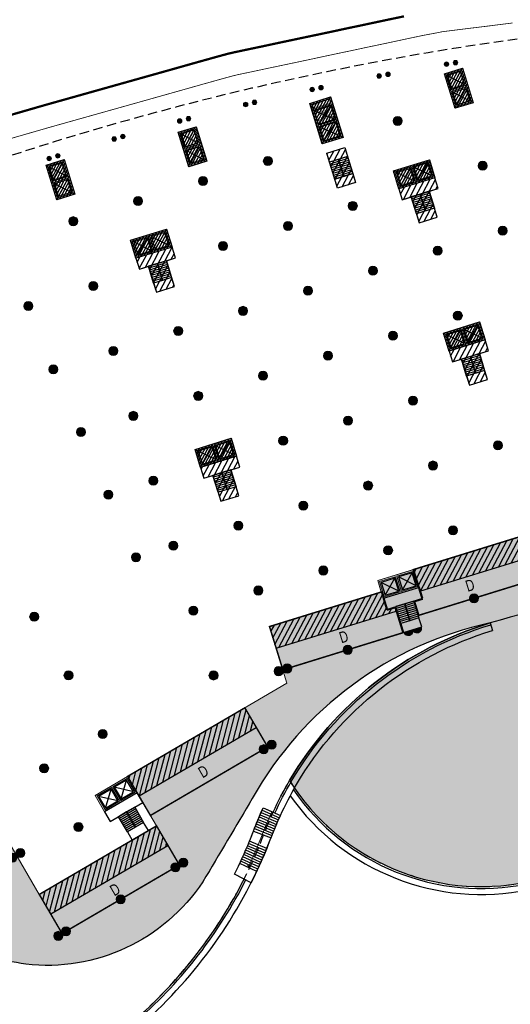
# Model space of a CAD drawing. Header units: millimetres. Extents: x -1402 to -179, y -280 to 6164.
# Tile 71 of 212: x -680 to -615, y 1524 to 1654. Entities that reach past the tile are written whole.
import ezdxf

# ---------------------------------------------------------------- set-up
doc = ezdxf.new("R2010")
doc.units = ezdxf.units.MM
for name, pattern in [('AJN-Limite', [1.25, 0.5, -0.25, 0, -0.25, 0, -0.25]), ('AJN-Projection', [0.375, 0.25, -0.125]), ('DASH', [0.35, 0.25, -0.1])]:
    doc.linetypes.add(name, pattern=pattern)
doc.layers.get('0').update_dxf_attribs({"linetype": 'CONTINUOUS'})
for name, color, linetype, lineweight in [('AJN-2-POT 120', 2, 'CONTINUOUS', 20), ('AJN-2-POT 60', 2, 'CONTINUOUS', 20), ('AJN-2-SBT-C', 2, 'CONTINUOUS', 20), ('AJN-5-ASC-C', 230, 'CONTINUOUS', 30), ('AJN-7-500-A', 10, 'CONTINUOUS', 18), ('AJN-8-252-H', 252, 'CONTINUOUS', 20), ('GEO-1-LIM-V', 10, 'AJN-Limite', 25)]:
    doc.layers.add(name, color=color, linetype=linetype, lineweight=lineweight)
for name, color, linetype, true_color in [('AJN-2-SBT-H', 7, 'CONTINUOUS', 0x6e6e6e), ('AJN-9-SRF-MARINHORIZON-CIRCULATION 50 %', 7, 'CONTINUOUS', 0xff80ff), ('AJN-9-SRF-MARINHORIZON-CIRUCLATION 100 %', 7, 'CONTINUOUS', 0xd100d1), ('AJN-9-SRF-MARINHORIZON-HOUSING DUPLEX', 7, 'CONTINUOUS', 0x96cd7e)]:
    doc.layers.add(name, color=color, linetype=linetype, true_color=true_color)
for name, color, linetype in [('AJN-2-SBT-P', 251, 'AJN-Projection'), ('AJN-2-SBT-V', 51, 'CONTINUOUS'), ('AJN-8-251-H', 251, 'CONTINUOUS'), ('AJN-8-254-H', 254, 'CONTINUOUS')]:
    doc.layers.add(name, color=color, linetype=linetype)
doc.layers.add('AJN-6-Etang', color=7, linetype='CONTINUOUS', lineweight=15, true_color=0x46a499)
doc.styles.get("Standard").update_dxf_attribs({"font": 'rs.shx', "bigfont": 'hztxt.shx'})

# ---------------------------------------------------------------- blocks, each defined once
blk = doc.blocks.new('ESCALIER COURBE')
at = {"layer": 'AJN-8-251-H', "linetype": 'Continuous'}
for p, q in [((-2.09, 1.41), (-0.2, -0.23)), ((-1.87, 1.66), (0.01, 0.01)), ((-3.17, 0.14), (-1.25, -1.46)), ((-2.96, 0.39), (-1.04, -1.21)), ((-2.74, 0.65), (-0.83, -0.97)), ((-2.53, 0.9), (-0.62, -0.72)), ((-2.31, 1.15), (-0.42, -0.48)), ((-4.01, -0.9), (-2.06, -2.46)), ((-3.8, -0.64), (-1.86, -2.21)), ((-3.59, -0.38), (-1.66, -1.96)), ((-3.38, -0.12), (-1.45, -1.71)), ((-3.42, -4.15), (-5.33, -2.54)), ((-3.21, -3.9), (-5.13, -2.3)), ((-2.99, -3.64), (-4.92, -2.05)), ((-4.51, -5.41), (-6.37, -3.75)), ((-4.29, -5.16), (-6.16, -3.51)), ((-4.07, -4.91), (-5.95, -3.27)), ((-3.85, -4.66), (-5.74, -3.03)), ((-3.63, -4.41), (-5.54, -2.78)), ((-5.17, -6.15), (-7.02, -4.46)), ((-4.95, -5.9), (-6.8, -4.22)), ((-4.73, -5.66), (-6.59, -3.99)), ((-6.31, -7.36), (-8.11, -5.62))]:
    blk.add_line(p, q, dxfattribs=at)
at = {"layer": 'AJN-8-251-H', "linetype": 'Continuous', "flags": 128}
for points in [[(-4.01, -0.9, -0.010909), (-1.87, 1.66)], [(-2.06, -2.46, -0.010871), (0, 0, -0.000061), (0.01, 0.01)]]:
    blk.add_lwpolyline(points, format="xyb", dxfattribs=at)
at = {"layer": 'AJN-8-251-H', "linetype": 'Continuous'}
for points in [[(-8.11, -5.62, 0.019637), (-4.92, -2.05, -0.004816), (-4.01, -0.9, -0.004816)], [(-6.31, -7.36, 0.019803), (-2.97, -3.61, -0.004953), (-2.06, -2.46, -0.004953)]]:
    blk.add_lwpolyline(points, format="xyb", dxfattribs=at)
at = {"layer": 'AJN-8-252-H', "flags": 128}
blk.add_lwpolyline([(-6.09, -5.3, 0.013174), (-3.94, -2.83, -0.015794), (-0.93, 0.83)], format="xyb", dxfattribs=at)
blk.add_lwpolyline([(-5.72, -5.17), (-6.09, -5.3), (-6.02, -4.91)], dxfattribs=at)
blk = doc.blocks.new('1.20diam')
at = {"layer": 'AJN-2-SBT-H'}
h = blk.add_hatch(color=256, dxfattribs=at)
h.dxf.hatch_style = 1
edge = h.paths.add_edge_path()
edge.add_arc((0, 0), 0.6, 0, 360)
at = {"layer": 'AJN-2-POT 120', "linetype": 'Continuous'}
blk.add_circle((0, 0), 0.6, dxfattribs=at)
blk = doc.blocks.new('0.60diam')
at = {"layer": 'AJN-2-SBT-H'}
h = blk.add_hatch(color=256, dxfattribs=at)
h.dxf.hatch_style = 1
edge = h.paths.add_edge_path()
edge.add_arc((0, 0), 0.3, 0, 360)
at = {"layer": 'AJN-2-POT 60', "linetype": 'Continuous'}
blk.add_circle((0, 0), 0.3, dxfattribs=at)
blk = doc.blocks.new('POT 2X0.6')
at = {"layer": 'AJN-2-POT 60'}
for p in [(-0.6, 0), (-0.6, 0), (0.6, 0), (0.6, 0)]:
    blk.add_blockref('0.60diam', p, dxfattribs=at)
blk = doc.blocks.new('A$C46E24FA1')
at = {"layer": 'AJN-2-SBT-V', "linetype": 'Continuous'}
for p, q in [((0, 2.34), (1.25, 2.34)), ((0, 0), (0, 2.34)), ((0, 2.08), (1.25, 2.08)), ((0, 1.82), (1.25, 1.82)), ((0, 1.56), (1.25, 1.56)), ((1.25, 2.34), (1.25, 0)), ((0, 1.3), (1.25, 1.3)), ((0, 1.04), (1.25, 1.04)), ((0, 0.78), (1.25, 0.78)), ((0, 0.52), (1.25, 0.52)), ((0, 0.26), (1.25, 0.26)), ((0, 0), (1.25, 0))]:
    blk.add_line(p, q, dxfattribs=at)
blk = doc.blocks.new('A$C0264420A')
at = {"layer": 'AJN-9-SRF-MARINHORIZON-CIRCULATION 50 %'}
h = blk.add_hatch(dxfattribs=at)
h.set_pattern_fill('ANSI31', color=256, scale=0.2)
h.set_pattern_definition([(45, (501.2277, -440.6539), (-0.4490128, 0.4490128), [])])
h.paths.add_polyline_path([(-1.25, 4.84), (1.25, 4.84), (1.25, 0), (-1.25, 0)])
at = {"layer": 'AJN-2-SBT-V', "flags": 128}
for points in [[(-1.25, 3.59), (-1.25, 4.84), (1.25, 4.84), (1.25, 3.59), (-1.25, 3.59)], [(-1.25, 0), (-1.25, 1.25), (1.25, 1.25), (1.25, 0), (-1.25, 0)]]:
    blk.add_lwpolyline(points, dxfattribs=at)
at = {"layer": 'AJN-9-SRF-MARINHORIZON-CIRCULATION 50 %'}
blk.add_lwpolyline([(-1.25, 4.84), (1.25, 4.84), (1.25, 0), (-1.25, 0)], close=True, dxfattribs=at)
at = {"linetype": 'Continuous', "rotation": 180}
for p in [(0, 3.59), (1.25, 3.59)]:
    blk.add_blockref('A$C46E24FA1', p, dxfattribs=at)
blk = doc.blocks.new('A$C63A44B90')
at = {"layer": 'AJN-2-SBT-H'}
h = blk.add_hatch(color=256, dxfattribs=at)
h.dxf.hatch_style = 1
h.paths.add_polyline_path([(-1.45, 0), (1.45, 0), (1.45, 5.6), (-1.45, 5.6)])
h.paths.add_polyline_path([(-1.25, 4.8), (1.25, 4.8), (1.25, 5.4), (-1.25, 5.4)], flags=16)
h.paths.add_polyline_path([(1.25, 4.6), (1.25, 2.5), (-1.25, 2.5), (-1.25, 4.6)], flags=16)
h.paths.add_polyline_path([(1.15, 4.5), (1.15, 2.6), (-1.15, 2.6), (-1.15, 4.5)], flags=0)
h.paths.add_polyline_path([(1.25, 2.3), (1.25, 0.2), (-1.25, 0.2), (-1.25, 2.3)], flags=16)
h.paths.add_polyline_path([(1.15, 2.2), (1.15, 0.3), (-1.15, 0.3), (-1.15, 2.2)], flags=0)
h.paths.add_polyline_path([(-0.93, 2.6), (0.92, 2.6), (0.92, 4.5), (-0.93, 4.5)], flags=8)
at = {"layer": 'AJN-9-SRF-MARINHORIZON-CIRUCLATION 100 %'}
h = blk.add_hatch(dxfattribs=at)
h.set_pattern_fill('ANSI31', color=256, scale=0.1, angle=342.8337)
h.set_pattern_definition([(45, (4295.468, -2573.9734), (-0.224506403, 0.224506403), [])])
h.paths.add_polyline_path([(1.45, 0), (1.45, 5.6), (-1.45, 5.6), (-1.45, 0)])
at = {"layer": 'AJN-2-SBT-C', "flags": 128}
for points in [[(-1.45, 0), (1.45, 0), (1.45, 5.6), (-1.45, 5.6)], [(-1.25, 5.4), (1.25, 5.4), (1.25, 4.8), (-1.25, 4.8)], [(1.25, 2.5), (-1.25, 2.5), (-1.25, 4.6), (1.25, 4.6)], [(-1.25, 0.2), (-1.25, 2.3), (1.25, 2.3), (1.25, 0.2)]]:
    blk.add_lwpolyline(points, close=True, dxfattribs=at)
at = {"layer": 'AJN-5-ASC-C'}
for p, q in [((1.15, 4.5), (-1.15, 2.6)), ((-1.15, 4.5), (1.15, 2.6)), ((1.15, 0.3), (-1.15, 2.2)), ((-1.15, 0.3), (1.15, 2.2))]:
    blk.add_line(p, q, dxfattribs=at)
at = {"layer": 'AJN-5-ASC-C', "flags": 128}
for points in [[(1.15, 4.5), (1.15, 2.6), (-1.15, 2.6), (-1.15, 4.5)], [(1.15, 0.3), (1.15, 2.2), (-1.15, 2.2), (-1.15, 0.3)]]:
    blk.add_lwpolyline(points, close=True, dxfattribs=at)
at = {"layer": 'AJN-8-251-H', "flags": 128}
blk.add_lwpolyline([(1.25, 5.4), (-1.15, 5.3), (-1.25, 4.8)], dxfattribs=at)
at = {"layer": 'AJN-9-SRF-MARINHORIZON-CIRUCLATION 100 %'}
blk.add_lwpolyline([(-1.45, 5.6), (1.45, 5.6), (1.45, 0), (-1.45, 0)], close=True, dxfattribs=at)
at = {"layer": 'AJN-7-500-A', "insert": (0, 3.55), "char_height": 0.5, "attachment_point": 5}
blk.add_mtext_dynamic_manual_height_columns('{\\fSwis721 LtCn BT|b0|i0|c0|p34;FIRE\\PFITING}', width=11.105, gutter_width=35.69, heights=[0], dxfattribs=at)
blk = doc.blocks.new('A$C122A62CA')
at = {"layer": 'AJN-2-SBT-H'}
h = blk.add_hatch(color=256, dxfattribs=at)
h.dxf.hatch_style = 1
h.paths.add_polyline_path([(-1.25, -4.8), (1.25, -4.8), (1.25, 0), (-1.25, 0)])
h.paths.add_polyline_path([(1.05, -4.6), (1.05, -2.5), (-1.05, -2.5), (-1.05, -4.6)], flags=16)
h.paths.add_polyline_path([(1.05, -2.3), (-1.05, -2.3), (-1.05, -0.2), (1.05, -0.2)], flags=16)
at = {"layer": 'AJN-9-SRF-MARINHORIZON-CIRUCLATION 100 %'}
h = blk.add_hatch(dxfattribs=at)
h.set_pattern_fill('ANSI31', color=256, scale=0.1, angle=342.8337)
h.set_pattern_definition([(45, (4295.668, -2579.5734), (-0.224506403, 0.224506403), [])])
h.paths.add_polyline_path([(1.25, -4.8), (1.25, 0), (-1.25, 0), (-1.25, -4.8)])
at = {"layer": 'AJN-2-SBT-C', "flags": 128}
for points in [[(-1.25, 0), (1.25, 0), (1.25, -4.8), (-1.25, -4.8)], [(-1.05, -0.2), (-1.05, -2.3), (1.05, -2.3), (1.05, -0.2)], [(1.05, -4.6), (1.05, -2.5), (-1.05, -2.5), (-1.05, -4.6)]]:
    blk.add_lwpolyline(points, close=True, dxfattribs=at)
at = {"layer": 'AJN-5-ASC-C'}
for p, q in [((-0.9, -0.35), (0.9, -2.15)), ((-0.9, -2.15), (0.9, -0.35)), ((-0.9, -4.45), (0.9, -2.65)), ((-0.9, -2.65), (0.9, -4.45))]:
    blk.add_line(p, q, dxfattribs=at)
for points in [[(-0.9, -0.35), (-0.9, -2.15), (0.9, -2.15), (0.9, -0.35)], [(-0.9, -4.45), (-0.9, -2.65), (0.9, -2.65), (0.9, -4.45)]]:
    blk.add_lwpolyline(points, close=True, dxfattribs=at)
at = {"layer": 'AJN-9-SRF-MARINHORIZON-CIRUCLATION 100 %'}
blk.add_lwpolyline([(-1.25, 0), (1.25, 0), (1.25, -4.8), (-1.25, -4.8)], close=True, dxfattribs=at)
blk = doc.blocks.new('A$C74AA591F')
at = {"layer": 'AJN-2-SBT-H'}
h = blk.add_hatch(color=256, dxfattribs=at)
h.dxf.hatch_style = 1
h.paths.add_polyline_path([(-1.8, -2.5), (-1.8, -2.3), (-2.3, -2.3), (-2.3, -0.2), (-0.1, -0.2), (-0.1, -2.3), (-0.6, -2.3), (-0.6, -2.5), (0.6, -2.5), (0.6, -2.3), (0.1, -2.3), (0.1, -0.2), (2.3, -0.2), (2.3, -2.3), (1.8, -2.3), (1.8, -2.5), (2.5, -2.5), (2.5, 0), (-2.5, 0), (-2.5, -2.5)])
at = {"layer": 'AJN-9-SRF-MARINHORIZON-CIRCULATION 50 %'}
h = blk.add_hatch(dxfattribs=at)
h.set_pattern_fill('ANSI31', color=256, scale=0.2, angle=342.8337)
h.set_pattern_definition([(45, (4351.08515, -2587.4034), (-0.44901281, 0.44901281), [])])
h.paths.add_polyline_path([(1.25, -4), (2.5, -4), (2.5, -2.5), (-2.5, -2.5), (-2.5, -4), (-1.25, -4), (-1.25, -7.59), (1.25, -7.59)])
at = {"layer": 'AJN-9-SRF-MARINHORIZON-CIRUCLATION 100 %'}
h = blk.add_hatch(dxfattribs=at)
h.set_pattern_fill('ANSI31', color=256, scale=0.1, angle=342.8337)
h.set_pattern_definition([(45, (4294.418, -2579.5734), (-0.224506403, 0.224506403), [])])
h.paths.add_polyline_path([(-2.5, 0), (-2.5, -2.5), (2.5, -2.5), (2.5, 0)])
at = {"layer": 'AJN-2-SBT-C', "flags": 128}
blk.add_lwpolyline([(-0.6, -2.3), (-0.6, -2.5), (0.6, -2.5), (0.6, -2.3), (0.1, -2.3), (0.1, -0.2), (2.3, -0.2), (2.3, -2.3), (1.8, -2.3), (1.8, -2.5), (2.5, -2.5), (2.5, 0), (-2.5, 0), (-2.5, -2.5), (-1.8, -2.5), (-1.8, -2.3), (-2.3, -2.3), (-2.3, -0.2), (-0.1, -0.2), (-0.1, -2.3)], close=True, dxfattribs=at)
at = {"layer": 'AJN-2-SBT-V'}
for p, q in [((-0.6, -2.3), (-1.8, -2.3)), ((1.8, -2.3), (0.6, -2.3))]:
    blk.add_line(p, q, dxfattribs=at)
at = {"layer": 'AJN-2-SBT-V', "flags": 128}
for points in [[(2.5, -2.5), (-2.5, -2.5), (-2.5, -4), (2.5, -4)], [(-1.25, -6.34), (-1.25, -7.59), (1.25, -7.59), (1.25, -6.34)]]:
    blk.add_lwpolyline(points, close=True, dxfattribs=at)
at = {"layer": 'AJN-5-ASC-C'}
for p, q in [((-0.25, -2.15), (-2.15, -0.35)), ((-2.15, -2.15), (-0.25, -0.35)), ((2.15, -2.15), (0.25, -0.35)), ((0.25, -2.15), (2.15, -0.35))]:
    blk.add_line(p, q, dxfattribs=at)
for points in [[(-0.25, -2.15), (-0.25, -0.35), (-2.15, -0.35), (-2.15, -2.15)], [(2.15, -2.15), (2.15, -0.35), (0.25, -0.35), (0.25, -2.15)]]:
    blk.add_lwpolyline(points, close=True, dxfattribs=at)
at = {"layer": 'AJN-9-SRF-MARINHORIZON-CIRCULATION 50 %'}
blk.add_lwpolyline([(-1.25, -7.59), (1.25, -7.59), (1.25, -4), (2.5, -4), (2.5, -2.5), (-2.5, -2.5), (-2.5, -4), (-1.25, -4)], close=True, dxfattribs=at)
at = {"layer": 'AJN-9-SRF-MARINHORIZON-CIRUCLATION 100 %'}
blk.add_lwpolyline([(-2.5, 0), (2.5, 0), (2.5, -2.5), (-2.5, -2.5)], close=True, dxfattribs=at)
at = {"linetype": 'Continuous', "rotation": 179.9999999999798}
for p in [(0, -4), (1.25, -4)]:
    blk.add_blockref('A$C46E24FA1', p, dxfattribs=at)
blk = doc.blocks.new('POT 2X1.2')
at = {"layer": 'AJN-2-POT 120', "linetype": 'Continuous', "rotation": 321.8181818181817}
for p in [(-0.6, 0), (0.6, 0)]:
    blk.add_blockref('1.20diam', p, dxfattribs=at)
blk = doc.blocks.new('A$C614F37DA')
at = {"layer": 'AJN-2-SBT-H'}
h = blk.add_hatch(color=256, dxfattribs=at)
h.dxf.hatch_style = 1
h.paths.add_polyline_path([(-2.5, 0), (-2.5, -2.5), (2.5, -2.5), (2.5, 0)])
h.paths.add_polyline_path([(2.3, -0.2), (2.3, -2.3), (0.1, -2.3), (0.1, -0.2)], flags=16)
h.paths.add_polyline_path([(2.15, -0.35), (2.15, -2.15), (0.25, -2.15), (0.25, -0.35)], flags=0)
h.paths.add_polyline_path([(-0.1, -0.2), (-0.1, -2.3), (-2.3, -2.3), (-2.3, -0.2)], flags=16)
h.paths.add_polyline_path([(-0.25, -0.35), (-0.25, -2.15), (-2.15, -2.15), (-2.15, -0.35)], flags=0)
at = {"layer": 'AJN-2-SBT-C', "flags": 128}
for points in [[(2.5, -2.5), (2.5, 0), (-2.5, 0), (-2.5, -2.5)], [(-0.1, -2.3), (-2.3, -2.3), (-2.3, -0.2), (-0.1, -0.2)], [(2.3, -2.3), (0.1, -2.3), (0.1, -0.2), (2.3, -0.2)]]:
    blk.add_lwpolyline(points, close=True, dxfattribs=at)
at = {"layer": 'AJN-2-SBT-V', "flags": 128}
for points in [[(2.5, -2.5), (-2.5, -2.5), (-2.5, -4), (2.5, -4)], [(-1.25, -6.34), (-1.25, -7.59), (1.25, -7.59), (1.25, -6.34)]]:
    blk.add_lwpolyline(points, close=True, dxfattribs=at)
at = {"layer": 'AJN-5-ASC-C'}
for p, q in [((-0.25, -2.15), (-2.15, -0.35)), ((-2.15, -2.15), (-0.25, -0.35)), ((2.15, -2.15), (0.25, -0.35)), ((0.25, -2.15), (2.15, -0.35))]:
    blk.add_line(p, q, dxfattribs=at)
for points in [[(-0.25, -2.15), (-0.25, -0.35), (-2.15, -0.35), (-2.15, -2.15)], [(2.15, -2.15), (2.15, -0.35), (0.25, -0.35), (0.25, -2.15)]]:
    blk.add_lwpolyline(points, close=True, dxfattribs=at)
at = {"linetype": 'Continuous', "rotation": 179.9999999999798}
for p in [(0, -4), (1.25, -4)]:
    blk.add_blockref('A$C46E24FA1', p, dxfattribs=at)
blk = doc.blocks.new('A$C50935A05')
at = {"layer": 'AJN-9-SRF-MARINHORIZON-HOUSING DUPLEX'}
h = blk.add_hatch(dxfattribs=at)
h.set_pattern_fill('ANSI31', color=256, scale=0.2)
h.set_pattern_definition([(45, (447.2277, -1023.5639), (-0.4490128, 0.4490128), [])])
h.paths.add_polyline_path([(-18, 6), (-18, 3), (0, 3), (0, 6)])
at = {"layer": 'AJN-2-SBT-C', "const_width": 0.2, "flags": 128}
blk.add_lwpolyline([(-18, 6), (0, 6), (0, 0), (-18, 0)], close=True, dxfattribs=at)
at = {"layer": 'AJN-9-SRF-MARINHORIZON-HOUSING DUPLEX'}
blk.add_line((-18, 3), (0, 3), dxfattribs=at)
at = {"layer": 'AJN-7-500-A', "insert": (-9, 1.5), "char_height": 1.5, "attachment_point": 5, "rotation": 360}
blk.add_mtext_dynamic_manual_height_columns('{\\fSwis721 LtCn BT|b0|i0|c0|p34;D}', width=58.7581, gutter_width=35.69, heights=[0], dxfattribs=at)
blk = doc.blocks.new('A$C031E58AA')
at = {"layer": 'AJN-2-SBT-H'}
h = blk.add_hatch(color=256, dxfattribs=at)
h.dxf.hatch_style = 1
h.paths.add_polyline_path([(-0.6, 0, 1), (0.6, 0)])
at = {"layer": 'AJN-2-POT 120', "linetype": 'Continuous'}
blk.add_line((0.6, 0), (-0.6, 0), dxfattribs=at)
blk.add_arc((0, 0), 0.6, 180, 360, dxfattribs=at)
blk = doc.blocks.new('A$C4C7835BE')
for p in [(-0.6, 0), (0.6, 0)]:
    blk.add_blockref('A$C031E58AA', p)
blk = doc.blocks.new('A$C64DA66A7')
at = {"layer": 'AJN-9-SRF-MARINHORIZON-HOUSING DUPLEX'}
h = blk.add_hatch(dxfattribs=at)
h.set_pattern_fill('ANSI31', color=256, scale=0.2)
h.set_pattern_definition([(45, (19.2277, -2233.0639), (-0.4490128, 0.4490128), [])])
h.paths.add_polyline_path([(16.65, 3), (16.65, 3.49), (15.6, 3.49), (15.6, 6), (0, 6), (0, 3)])
at = {"layer": 'AJN-2-SBT-C', "const_width": 0.2, "flags": 128}
blk.add_lwpolyline([(0, 6), (15.6, 6), (15.6, 3.49), (16.65, 3.49), (16.65, 0), (0, 0)], close=True, dxfattribs=at)
at = {"layer": 'AJN-9-SRF-MARINHORIZON-HOUSING DUPLEX'}
blk.add_line((0, 3), (16.65, 3), dxfattribs=at)
at = {"layer": 'AJN-7-500-A', "insert": (9, 1.8), "char_height": 1.5, "attachment_point": 5, "rotation": 360}
blk.add_mtext_dynamic_manual_height_columns('{\\fSwis721 LtCn BT|b0|i0|c0|p34;D}', width=58.7581, gutter_width=35.69, heights=[0], dxfattribs=at)
blk = doc.blocks.new('A$C735C561C')
at = {"layer": 'AJN-9-SRF-MARINHORIZON-HOUSING DUPLEX'}
h = blk.add_hatch(dxfattribs=at)
h.set_pattern_fill('ANSI31', color=256, scale=0.2)
h.set_pattern_definition([(45, (-16.7723, -2234.6539), (-0.4490128, 0.4490128), [])])
h.paths.add_polyline_path([(-15.6, 6), (-15.6, 3), (0, 3), (0, 6)])
at = {"layer": 'AJN-2-SBT-C', "const_width": 0.2, "flags": 128}
blk.add_lwpolyline([(0, 6), (-15.6, 6), (-15.6, 1.9), (-16.65, 1.9), (-16.65, 0), (0, 0)], close=True, dxfattribs=at)
at = {"layer": 'AJN-9-SRF-MARINHORIZON-HOUSING DUPLEX'}
blk.add_line((-15.6, 3), (0, 3), dxfattribs=at)
at = {"layer": 'AJN-7-500-A', "insert": (-9, 1.8), "char_height": 1.5, "attachment_point": 5, "rotation": 360}
blk.add_mtext_dynamic_manual_height_columns('{\\fSwis721 LtCn BT|b0|i0|c0|p34;D}', width=58.7581, gutter_width=35.69, heights=[0], dxfattribs=at)

msp = doc.modelspace()

# ---------------------------------------------------------------- hatches: boundary and pattern name
at = {"layer": 'AJN-6-Etang', "transparency": 33554687}
h = msp.add_hatch(color=256, dxfattribs=at)
h.dxf.hatch_style = 1
h.set_gradient(color1=(143, 224, 240), color2=(237, 250, 252), rotation=220, centered=1, tint=0.8, name='INVCURVED')
edge = h.paths.add_edge_path()
edge.add_arc((-526.74, 1569.46), 5, 270, 368.3142)
edge.add_line((-521.79, 1570.19), (-523.02, 1578.55))
edge.add_arc((-529.95, 1577.94), 6.96, -9.2989, 5.0106, ccw=False)
edge.add_arc((-525.35, 1577.17), 2.29, 307.0003, 351.206, ccw=False)
edge.add_arc((-527.65, 1580.02), 5.96, 294.4265, 308.1904, ccw=False)
edge.add_arc((-536.18, 1596.94), 24.91, 263.3459, 296.1893, ccw=False)
edge.add_arc((-527.86, 1672.13), 100.55, 252.6563, 263.6004, ccw=False)
edge.add_arc((-591.45, 1458.18), 122.67, 74.0951, 83.0566)
edge.add_arc((-585.31, 1512.09), 68.41, 82.7021, 98.7715)
edge.add_arc((-545.96, 1328.33), 256.25, 101.2019, 106.1647)
edge.add_arc((-603.98, 1530.14), 46.27, 106.7331, 149.5874)
edge.add_arc((-618.48, 1569.52), 30, 212.1441, 281.6392)
edge.add_arc((-640.97, 1678.72), 141.49, 281.6392, 295.8554)
edge.add_arc((-522.33, 1435.25), 129.35, 98.0377, 116.1154, ccw=False)
edge.add_arc((-503.59, 1202.21), 362.99, 93.6562, 95.8226, ccw=False)
at = {"layer": 'AJN-8-254-H'}
h = msp.add_hatch(color=255, dxfattribs=at)
h.dxf.hatch_style = 1
h.paths.add_polyline_path([(-655.38, 1540.15, 0.001962), (-648.82, 1551.2, -0.215421), (-617.3, 1574.45, -0.021658), (-595.74, 1579.7), (-581.89, 1582.07, 0.031376), (-554.25, 1588.36, -0.055035), (-538.91, 1591.09, -0.058232), (-529.23, 1590.61), (-533.1, 1603.16), (-547.91, 1598.59), (-548.38, 1600.1), (-576.57, 1591.4), (-577.75, 1595.22), (-592.65, 1590.62), (-593.03, 1592.16), (-632.2, 1580.06), (-631.73, 1578.54), (-646.54, 1573.97), (-644.23, 1566.48), (-665.34, 1554.12), (-661.51, 1547.57), (-677.05, 1538.48), (-683.11, 1548.84), (-698.65, 1539.75), (-702.68, 1546.66), (-716.06, 1538.83), (-718.08, 1542.28), (-735.78, 1531.93), (-731.11, 1523.95, 0.108354), (-727.44, 1524.96, -0.03873), (-716.65, 1529.67, -0.144885), (-688.56, 1530.98, 0.000059), (-678.84, 1529.23, 0.280841)])

# ---------------------------------------------------------------- linework, layer by layer
at = {"layer": 'AJN-2-SBT-P', "ltscale": 5, "flags": 128}
msp.add_lwpolyline([(-767.68, 1572.15, -0.05122), (-760.71, 1564.39, -0.089979), (-756.51, 1555.4, 0.020604), (-755.41, 1550.68, 0.064685), (-749.49, 1536.69, 0.032866), (-732.17, 1509.76, 0.002338), (-729.35, 1506.26, 0.014455), (-711.2, 1485.22, 0.089169), (-704.92, 1480.43, 0.318444), (-696.59, 1481.62, 0.07982), (-692.95, 1486.38, -0.007477), (-687.97, 1495.32, -0.04116), (-685.26, 1499.22, -0.029933), (-663.96, 1522.21, 0.113243), (-647.85, 1544.99, -0.015783), (-646.06, 1549.37, -0.024984), (-643.88, 1553.56, 0.312878), (-612.43, 1540.14, 0.06211), (-579.27, 1551.39, -0.079043), (-540.42, 1563.33, -0.009453), (-526.74, 1564.46, 0.457383), (-521.79, 1570.19), (-524.03, 1585.52), (-524.82, 1590.91, 0.038426), (-525.33, 1593.16), (-534.45, 1622.79, 0.224712), (-541.57, 1630.57, -0.232808), (-548.55, 1638.44, 0.106827), (-556.37, 1655.45), (-560.77, 1655.45, 0.142232), (-768.02, 1595.28)], format="xyb", dxfattribs=at)
at = {"layer": 'AJN-2-SBT-V', "flags": 128}
msp.add_lwpolyline([(-526.74, 1564.46, 0.457383), (-521.79, 1570.19), (-523.02, 1578.55, -0.062518), (-523.08, 1576.81, -0.195312), (-523.97, 1575.33, -0.060129), (-525.19, 1574.59, -0.144296), (-539.07, 1572.2, -0.047789), (-557.83, 1576.15, 0.039122), (-576.62, 1579.94, 0.070231), (-595.74, 1579.7, 0.021658), (-617.3, 1574.45, 0.189198), (-643.88, 1553.56, 0.312878), (-612.43, 1540.14, 0.06211), (-579.27, 1551.39, -0.079043), (-540.42, 1563.33, -0.009453)], format="xyb", close=True, dxfattribs=at)
at = {"layer": 'AJN-2-SBT-V', "linetype": 'Continuous', "flags": 128}
msp.add_lwpolyline([(-664.07, 1522.11, 0.093893), (-649.9, 1540.52), (-651.19, 1541.17, 0.019637), (-649.2, 1545.52, -0.015726), (-647.38, 1549.96), (-646.06, 1549.37, -0.02495), (-643.88, 1553.56, -0.189198), (-617.3, 1574.45, 0.215421), (-648.82, 1551.2, -0.001962), (-655.38, 1540.15, -0.280841), (-678.84, 1529.23, -0.000059), (-688.56, 1530.98, 0.144885), (-716.65, 1529.67, 0.03841), (-727.35, 1525, -0.224378), (-735.04, 1524.64, -0.150971), (-749.49, 1536.69, 0.032866), (-732.17, 1509.76, 0.002338), (-729.35, 1506.26, 0.042539), (-724.98, 1503.41, 0.21111), (-704.95, 1500.72, 0.100205)], format="xyb", close=True, dxfattribs=at)
at = {"layer": 'AJN-8-251-H', "linetype": 'Continuous'}
msp.add_line((-617.3, 1574.45), (-617, 1573.44), dxfattribs=at)
at = {"layer": 'AJN-8-251-H', "linetype": 'Continuous', "flags": 128}
for points in [[(-726.94, 1503.32, 0.013039), (-725.51, 1502.5, 0.210807), (-704.66, 1499.71, 0.100257), (-663.39, 1521.31, 0.114004), (-646.87, 1544.61, -0.015824), (-645.1, 1548.93, -0.024954), (-642.97, 1553.03, -0.189193), (-617, 1573.44)], [(-645.83, 1549.27, -0.024936), (-643.66, 1553.43, -0.189197), (-617.23, 1574.21)], [(-643.37, 1552.34, 0.301062), (-612.38, 1539.89, 0.062111), (-579.16, 1551.17, -0.079035), (-540.39, 1563.08, -0.009444), (-526.73, 1564.21, 0.366311), (-521.56, 1568.6, 0.366311)], [(-643.8, 1551.56, 0.297566), (-612.21, 1539.11, 0.062114), (-578.81, 1550.45, -0.079008), (-540.29, 1562.29, -0.009417), (-526.71, 1563.41, 0.285409), (-521.3, 1566.81, 0.285409)], [(-728.69, 1505.44, 0.034206), (-725.11, 1503.2, 0.211035), (-704.88, 1500.48, 0.100218), (-663.91, 1521.92, 0.093916), (-649.68, 1540.4, 0.093916)]]:
    msp.add_lwpolyline(points, format="xyb", dxfattribs=at)
at = {"layer": 'AJN-8-252-H', "linetype": 'Continuous', "flags": 128}
msp.add_lwpolyline([(-593.03, 1592.16), (-632.2, 1580.06), (-631.73, 1578.54), (-646.54, 1573.97), (-644.23, 1566.48), (-665.34, 1554.12), (-661.51, 1547.57), (-677.05, 1538.48), (-683.11, 1548.84), (-698.65, 1539.75), (-702.68, 1546.66), (-716.06, 1538.83), (-718.08, 1542.28), (-735.78, 1531.93), (-731.11, 1523.95, 0.108354), (-727.44, 1524.96, -0.03873), (-716.65, 1529.67, -0.144885), (-688.56, 1530.98, 0.000059), (-678.84, 1529.23, 0.280841), (-655.38, 1540.15, 0.001962), (-648.82, 1551.2, -0.215421), (-617.3, 1574.45, -0.021658), (-595.74, 1579.7)], format="xyb", dxfattribs=at)
at = {"layer": 'GEO-1-LIM-V', "linetype": 'Continuous', "ltscale": 25, "const_width": 0.3}
msp.add_lwpolyline([(-628.72, 1654.82), (-630.63, 1654.42), (-632.42, 1654.04), (-634.34, 1653.63), (-636.3, 1653.22), (-638.2, 1652.81), (-639.99, 1652.43), (-641.9, 1652.03), (-643.74, 1651.64), (-645.49, 1651.27), (-647.44, 1650.85), (-649.4, 1650.44), (-651.28, 1650.04), (-652.05, 1649.86), (-653.31, 1649.52), (-656.18, 1648.72), (-659.47, 1647.79), (-661.32, 1647.27), (-665.7, 1646.04), (-670.86, 1644.59), (-676.41, 1643.03), (-681.74, 1641.49)], dxfattribs=at)
at = {"layer": 'GEO-1-LIM-V', "linetype": 'DASH', "ltscale": 5, "const_width": 0.1}
msp.add_lwpolyline([(-614.34, 1653.94), (-616.25, 1653.7), (-618.16, 1653.46), (-620.07, 1653.23), (-623.73, 1652.77), (-624.08, 1652.69), (-626.31, 1652.27), (-628.1, 1651.89), (-630.01, 1651.48), (-631.8, 1651.1), (-633.72, 1650.7), (-635.67, 1650.28), (-637.58, 1649.88), (-639.37, 1649.5), (-641.27, 1649.09), (-643.11, 1648.7), (-644.87, 1648.33), (-646.82, 1647.92), (-648.78, 1647.5), (-650.64, 1647.11), (-651.33, 1646.95), (-652.51, 1646.63), (-655.37, 1645.83), (-658.66, 1644.9), (-660.51, 1644.38), (-664.88, 1643.15), (-670.04, 1641.7), (-675.59, 1640.14), (-680.9, 1638.61)], dxfattribs=at)

# ---------------------------------------------------------------- block references
for name, p, rotation in [('A$C122A62CA', (-622.18, 1647.59), 17.1663026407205), ('A$C63A44B90', (-638.17, 1638.36), 17.16630264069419), ('A$C122A62CA', (-657.47, 1639.83), 17.1663026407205), ('A$C0264420A', (-636.34, 1632.43), 17.16630264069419), ('A$C122A62CA', (-674.96, 1635.47), 17.1663026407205), ('A$C74AA591F', (-627.74, 1635.09), 17.16630264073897), ('A$C74AA591F', (-662.58, 1625.9), 17.16630264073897), ('A$C74AA591F', (-621.1, 1613.59), 17.16630264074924), ('A$C74AA591F', (-654.02, 1598.19), 17.16630264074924), ('A$C735C561C', (-610.84, 1580.38), 17.16630264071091), ('A$C614F37DA', (-629.81, 1580.8), 17.16630264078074), ('A$C64DA66A7', (-644.77, 1568.24), 17.16630264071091), ('A$C4C7835BE', (-627.57, 1573.55), 17.1663026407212), ('A$C50935A05', (-646.78, 1558.03), 30.32562588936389), ('A$C614F37DA', (-667.5, 1552.86), 30.32562588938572), ('A$C50935A05', (-658.48, 1542.39), 30.32562588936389)]:
    msp.add_blockref(name, p, dxfattribs=dict(rotation=rotation))
at = {"layer": 'AJN-2-POT 120', "linetype": 'Continuous'}
for p, rotation in [((-629.56, 1640.97), 321.8181818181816), ((-646.76, 1635.65), 321.8181818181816), ((-618.3, 1635.02), 321.8181818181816), ((-655.36, 1633), 321.8181818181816), ((-663.95, 1630.34), 321.8181818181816), ((-635.5, 1629.71), 321.8181818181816), ((-672.55, 1627.68), 321.8181818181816), ((-644.1, 1627.05), 321.8181818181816), ((-615.65, 1626.42), 321.8181818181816), ((-652.7, 1624.4), 321.8181818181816), ((-624.25, 1623.77), 321.8181818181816), ((-632.84, 1621.11), 321.8181818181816), ((-669.9, 1619.09), 321.8181818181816), ((-641.44, 1618.46), 321.8181818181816), ((-678.5, 1616.43), 321.8181818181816), ((-650.04, 1615.8), 321.8181818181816), ((-621.59, 1615.17), 321.8181818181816), ((-658.64, 1613.14), 321.8181818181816), ((-630.19, 1612.51), 321.8181818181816), ((-667.24, 1610.49), 321.8181818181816), ((-638.79, 1609.86), 321.8181818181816), ((-675.18, 1608.04), 321.8181818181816), ((-647.39, 1607.2), 321.8181818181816), ((-655.99, 1604.54), 321.8181818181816), ((-627.53, 1603.91), 321.8181818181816), ((-664.58, 1601.89), 321.8181818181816), ((-636.13, 1601.26), 321.8181818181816), ((-671.53, 1599.74), 321.8181818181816), ((-644.73, 1598.6), 321.8181818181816), ((-616.28, 1597.97), 321.8181818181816), ((-624.88, 1595.31), 321.8181818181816), ((-661.93, 1593.29), 321.8181818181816), ((-633.47, 1592.66), 321.8181818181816), ((-667.88, 1591.45), 321.8181818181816), ((-642.07, 1590), 321.8181818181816), ((-650.67, 1587.35), 321.8181818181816), ((-622.22, 1586.72), 321.8181818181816), ((-659.27, 1584.69), 321.8181818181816), ((-664.23, 1583.16), 321.8181818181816), ((-630.82, 1584.06), 321.8181818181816), ((-639.42, 1581.4), 321.8181818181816), ((-648.02, 1578.75), 321.8181818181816), ((-619.44, 1577.72), 321.8181818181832), ((-677.72, 1575.27), 321.8181818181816), ((-656.62, 1576.09), 321.8181818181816), ((-673.17, 1567.5), 321.8181818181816), ((-653.96, 1567.49), 321.8181818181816), ((-668.63, 1559.73), 321.8181818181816), ((-676.4, 1555.19), 321.8181818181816), ((-671.85, 1547.42), 321.8181818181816), ((-666.25, 1537.85), 321.8181818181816)]:
    msp.add_blockref('1.20diam', p, dxfattribs=dict(at, rotation=rotation))
at = {"layer": 'AJN-2-POT 120', "linetype": 'Continuous', "xscale": -1, "rotation": 72.514423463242}
msp.add_blockref('1.20diam', (-636.17, 1570.89), dxfattribs=at)
at = {"layer": 'AJN-2-POT 120', "xscale": -1, "rotation": 17.16630264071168}
msp.add_blockref('POT 2X1.2', (-644.77, 1568.24), dxfattribs=at)
at = {"layer": 'AJN-2-POT 120', "rotation": 30.32562588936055}
for p in [(-646.78, 1558.03), (-680.08, 1543.66), (-658.48, 1542.39), (-674.02, 1533.3)]:
    msp.add_blockref('POT 2X1.2', p, dxfattribs=at)
at = {"layer": 'AJN-2-POT 60'}
for p, rotation in [((-622.49, 1648.58), 9.241265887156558), ((-622.49, 1648.58), 9.241265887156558), ((-631.43, 1647.02), 10.58798063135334), ((-631.43, 1647.02), 10.58798063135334), ((-640.3, 1645.25), 11.93105403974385), ((-640.3, 1645.25), 11.93105403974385), ((-649.11, 1643.28), 13.2712482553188), ((-649.11, 1643.28), 13.2712482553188), ((-657.86, 1641.11), 14.60931098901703), ((-657.86, 1641.11), 14.60931098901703), ((-666.55, 1638.74), 15.94597937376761), ((-666.55, 1638.74), 15.94597937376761), ((-675.17, 1636.17), 17.28198367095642), ((-675.17, 1636.17), 17.28198367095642)]:
    msp.add_blockref('POT 2X0.6', p, dxfattribs=dict(at, rotation=rotation))
at = {"layer": 'AJN-2-SBT-V', "rotation": 17.16630264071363}
msp.add_blockref('ESCALIER COURBE', (-645.1, 1548.93), dxfattribs=at)

doc.saveas('drawing.dxf')
